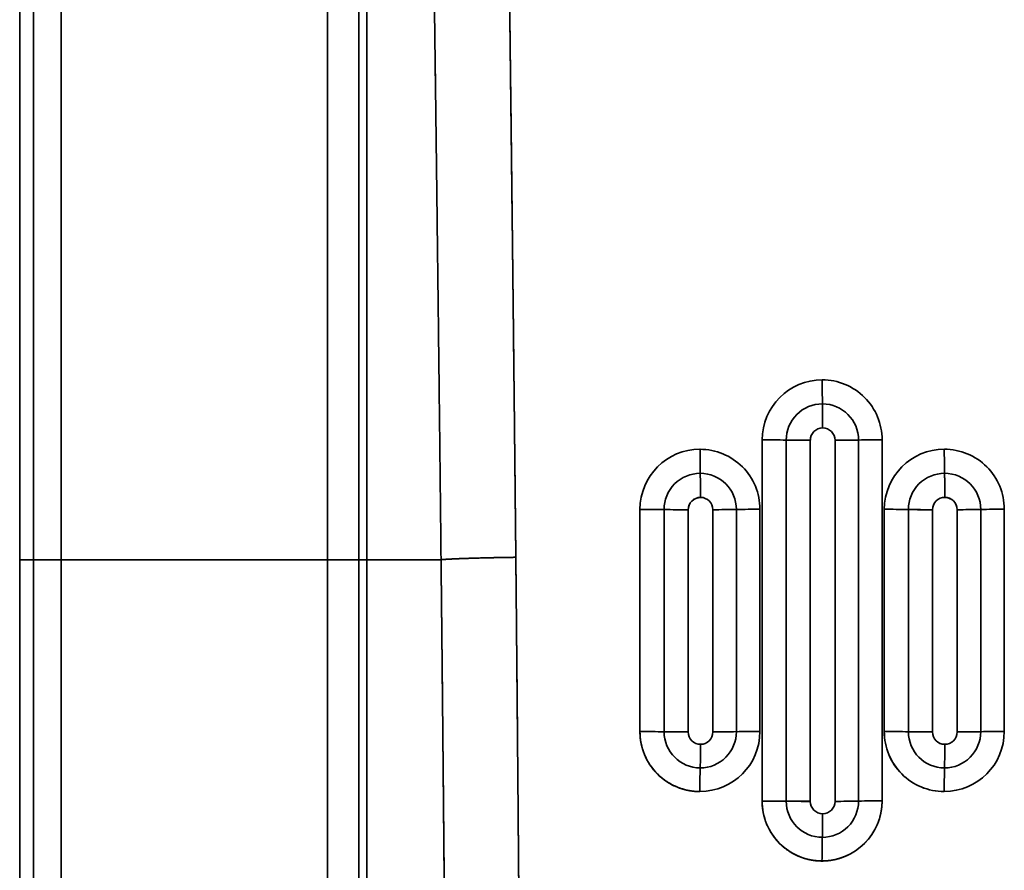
# Model space of a CAD drawing. Extents: x 261 to 1910, y 448 to 1974.
# Tile 4 of 21: x 261 to 438, y 885 to 1039. Entities that reach past the tile are written whole.
import ezdxf

# ---------------------------------------------------------------- set-up
doc = ezdxf.new("R2010")
doc.units = 0
doc.layers.get('0').update_dxf_attribs({"lineweight": 13})

# ---------------------------------------------------------------- blocks, each defined once
blk = doc.blocks.new('BLOCK17')
at = {"color": 7, "lineweight": 35}
for p, q in [((-452.62, 695.02), (-452.62, 399.94)), ((-450.13, 695), (-450.13, 399.94)), ((-450.13, 695), (-450.13, 399.94)), ((-445.13, 695), (-445.13, 399.94)), ((-445.13, 399.94), (-445.13, 695)), ((-397.2, 399.94), (-397.2, 627.47)), ((-397.2, 627.47), (-397.2, 399.94)), ((-391.56, 399.94), (-391.56, 627.47)), ((-391.56, 627.47), (-391.56, 399.94)), ((-390.09, 540.09), (-390.09, 399.94)), ((-390.09, 399.94), (-390.09, 540.09)), ((-318.91, 356.49), (-318.9, 421.51)), ((-318.91, 356.49), (-318.9, 421.51)), ((-314.56, 421.47), (-314.57, 356.47)), ((-314.57, 356.47), (-314.56, 421.47)), ((-310.23, 421.43), (-310.23, 356.43)), ((-310.23, 421.43), (-310.23, 356.43)), ((-305.77, 356.43), (-305.77, 421.43)), ((-305.77, 356.43), (-305.77, 421.43)), ((-301.54, 356.47), (-301.53, 421.48)), ((-301.53, 421.48), (-301.54, 356.47)), ((-297.29, 421.53), (-297.3, 356.51)), ((-297.29, 421.53), (-297.3, 356.51)), ((-340.91, 368.99), (-340.91, 409)), ((-340.91, 368.99), (-340.91, 409)), ((-336.56, 408.97), (-336.57, 368.97)), ((-336.57, 368.97), (-336.56, 408.97)), ((-332.23, 408.93), (-332.23, 368.93)), ((-332.23, 408.93), (-332.23, 368.93)), ((-327.77, 368.93), (-327.77, 408.93)), ((-327.77, 368.93), (-327.77, 408.93)), ((-323.54, 368.97), (-323.54, 408.98)), ((-323.54, 408.98), (-323.54, 368.97)), ((-319.29, 409.02), (-319.3, 369.01)), ((-319.29, 409.02), (-319.3, 369.01)), ((-296.91, 369), (-296.9, 409.01)), ((-296.91, 369), (-296.9, 409.01)), ((-292.56, 408.97), (-292.57, 368.97)), ((-292.57, 368.97), (-292.56, 408.97)), ((-288.23, 408.93), (-288.23, 368.93)), ((-288.23, 408.93), (-288.23, 368.93)), ((-283.77, 368.93), (-283.77, 408.93)), ((-283.77, 368.93), (-283.77, 408.93)), ((-279.54, 368.98), (-279.53, 408.98)), ((-279.53, 408.98), (-279.54, 368.98)), ((-275.29, 409.03), (-275.29, 369.02)), ((-275.29, 409.03), (-275.29, 369.02)), ((-452.62, 399.94), (-452.62, 2.41)), ((-450.13, 399.94), (-450.13, 4.87)), ((-450.13, 399.94), (-450.13, 4.87)), ((-445.13, 399.94), (-397.2, 399.94)), ((-397.2, 399.94), (-445.13, 399.94)), ((-445.13, 399.94), (-445.13, 4.87)), ((-445.13, 4.87), (-445.13, 399.94)), ((-397.2, 399.94), (-397.2, 72.53)), ((-397.2, 72.53), (-397.2, 399.94)), ((-391.56, 399.94), (-391.56, 72.53)), ((-391.56, 72.53), (-391.56, 399.94)), ((-390.09, 399.94), (-390.09, 159.91)), ((-390.09, 159.91), (-390.09, 399.94))]:
    blk.add_line(p, q, dxfattribs=at)
at = {"color": 7, "lineweight": 35, "ltscale": 0.062277}
blk.add_line((-452.62, 399.94), (-450.13, 399.94), dxfattribs=at)
blk.add_line((-452.62, 399.94), (-450.13, 399.94), dxfattribs=at)
at = {"color": 7, "lineweight": 35, "ltscale": 0.124957}
for p, q in [((-445.13, 399.94), (-450.13, 399.94)), ((-450.13, 399.94), (-445.13, 399.94))]:
    blk.add_line(p, q, dxfattribs=at)
at = {"color": 7, "lineweight": 35, "ltscale": 0.140954}
for p, q in [((-397.2, 399.94), (-391.56, 399.94)), ((-391.56, 399.94), (-397.2, 399.94))]:
    blk.add_line(p, q, dxfattribs=at)
at = {"color": 7, "lineweight": 35, "ltscale": 0.036871}
blk.add_line((-390.09, 399.94), (-391.56, 399.94), dxfattribs=at)
blk.add_line((-390.09, 399.94), (-391.56, 399.94), dxfattribs=at)
at = {"color": 7, "lineweight": 35, "ltscale": 0.33399}
blk.add_line((-376.73, 399.94), (-390.09, 399.94), dxfattribs=at)
blk.add_line((-376.73, 399.94), (-390.09, 399.94), dxfattribs=at)
at = {"color": 7, "lineweight": 35}
for centre, radius, start, end in [((-308.08, 421.5), 10.82, 90.0262, 179.9833), ((-308.08, 421.5), 10.82, 90.0243, 179.9856), ((-308.08, 421.53), 10.79, 359.9717, 90.0208), ((-308.08, 421.53), 10.79, 359.9701, 90.0226), ((-118.95, 431.88), 189.13, 179.8658, 181.1795), ((-118.95, 431.88), 189.13, 179.8658, 181.1795), ((-308.05, 421.47), 6.52, 89.9911, 180.012), ((-308.05, 421.47), 6.52, 89.9912, 180.0114), ((-308.05, 421.48), 6.51, 0.0066, 89.9922), ((-494.65, 423.94), 186.65, 359.9139, 1.2437), ((-494.65, 423.94), 186.65, 359.9142, 1.244), ((-308.05, 421.48), 6.51, 0.0048, 89.9934), ((-308, 421.43), 2.22, 89.9979, 180.0012), ((-308, 421.43), 2.22, 89.9955, 180.0039), ((-308, 421.43), 2.23, 0.0094, 89.9951), ((-308, 421.43), 2.23, 0.0034, 90.0017), ((-318.42, 204.75), 216.76, 88.9801, 90.1276), ((-318.42, 204.75), 216.76, 88.9801, 90.1276), ((-310.52, 635), 213.57, 268.9165, 270.0802), ((-310.52, 635), 213.57, 268.9165, 270.0802), ((-305.75, 619.47), 198.04, 269.9942, 271.2214), ((-305.75, 619.47), 198.04, 269.9942, 271.2214), ((-297.15, 226.72), 194.81, 90.0409, 91.2896), ((-297.15, 226.72), 194.81, 90.0409, 91.2896), ((-330.08, 409), 10.82, 90.0293, 179.9884), ((-330.08, 409), 10.82, 90.0299, 179.9879), ((-330.09, 409.03), 10.79, 359.9679, 90.0156), ((-330.09, 409.03), 10.79, 359.9635, 90.0176), ((-150.24, 419.4), 179.85, 179.8653, 181.2462), ((-150.24, 419.4), 179.85, 179.8653, 181.2462), ((-286.08, 409), 10.82, 90.026, 179.9818), ((-286.08, 409), 10.82, 90.026, 179.9818), ((-286.08, 409.04), 10.79, 359.9718, 90.0229), ((-286.08, 409.04), 10.79, 359.9704, 90.0246), ((-94.37, 419.38), 191.72, 179.8649, 181.1612), ((-94.37, 419.38), 191.72, 179.8649, 181.1612), ((-330.05, 408.97), 6.52, 89.9982, 180.0069), ((-330.05, 408.97), 6.52, 89.995, 180.0096), ((-330.05, 408.98), 6.51, 0.0038, 89.9925), ((-507.66, 411.43), 177.66, 359.9118, 1.308), ((-507.66, 411.43), 177.66, 359.9117, 1.3079), ((-330.05, 408.98), 6.51, 0.0006, 89.9926), ((-286.05, 408.97), 6.52, 89.9902, 180.0111), ((-286.04, 408.97), 6.52, 89.9919, 180.0099), ((-286.04, 408.98), 6.51, 0.0058, 89.9932), ((-475, 411.44), 189, 359.9162, 1.2296), ((-475, 411.43), 189, 359.9164, 1.2298), ((-286.04, 408.98), 6.51, 0.0059, 89.9929), ((-330, 408.93), 2.22, 89.9963, 180.0009), ((-330, 408.93), 2.22, 89.9999, 179.9976), ((-330, 408.93), 2.23, 0.0054, 89.9996), ((-330, 408.93), 2.23, 0.0041, 90.0018), ((-286, 408.93), 2.23, 89.9995, 179.9999), ((-286, 408.93), 2.23, 89.9971, 180.0023), ((-286, 408.93), 2.23, 0.0075, 89.9962), ((-286, 408.93), 2.23, 359.9998, 90.004), ((-340.41, 176.35), 232.65, 89.0528, 90.1223), ((-340.41, 176.35), 232.65, 89.0528, 90.1223), ((-332.53, 638.09), 229.16, 268.9921, 270.0771), ((-332.53, 638.09), 229.16, 268.9921, 270.0771), ((-327.76, 620.69), 211.75, 269.9969, 271.1439), ((-327.76, 620.69), 211.75, 269.9968, 271.1439), ((-319.14, 200.84), 208.18, 90.0418, 91.2094), ((-319.14, 200.84), 208.18, 90.0418, 91.2094), ((-296.42, 195.31), 213.7, 88.9659, 90.1297), ((-296.42, 195.31), 213.7, 88.9659, 90.1297), ((-288.51, 619.33), 210.39, 268.8972, 270.0782), ((-288.52, 619.32), 210.39, 268.898, 270.0791), ((-283.75, 604.1), 195.16, 269.9919, 271.2373), ((-283.75, 604.1), 195.16, 269.9919, 271.2374), ((-275.15, 217.21), 191.82, 90.0416, 91.31), ((-275.15, 217.21), 191.82, 90.0416, 91.31), ((-340.39, 107.94), 261.05, 89.1609, 90.1145), ((-340.39, 107.94), 261.05, 89.1609, 90.1145), ((-330.12, 368.99), 10.79, 179.9608, 270.0051), ((-332.54, 625.63), 256.7, 269.1003, 270.0695), ((-330.05, 368.97), 6.51, 180.0037, 269.9884), ((-332.54, 625.63), 256.7, 269.1002, 270.0694), ((-330.05, 368.97), 6.51, 180.0029, 269.9885), ((-330, 368.93), 2.23, 180.0026, 269.9977), ((-330, 368.93), 2.23, 180.0022, 269.9982), ((-330.12, 369.02), 10.82, 270.041, 359.9925), ((-330.12, 369.02), 10.82, 270.0422, 359.9914), ((-330.06, 368.97), 6.52, 269.9974, 0.0112), ((-330.06, 368.97), 6.52, 269.9992, 0.0099), ((-330, 368.93), 2.23, 270, 359.9988), ((-330, 368.93), 2.23, 269.9985, 360), ((-327.76, 604.9), 235.96, 269.9976, 271.0261), ((-327.76, 604.9), 235.96, 269.9976, 271.0261), ((-319.13, 137.55), 231.46, 90.043, 91.0923), ((-319.13, 137.55), 231.46, 90.043, 91.0923), ((-286.11, 368.99), 10.79, 179.9629, 270.0116), ((-296.39, 131.7), 237.3, 89.0752, 90.1239), ((-296.39, 131.7), 237.3, 89.0752, 90.1239), ((-286.12, 368.99), 10.79, 179.9583, 270.0138), ((-288.52, 602.06), 233.12, 269.0052, 270.0718), ((-288.52, 602.06), 233.12, 269.0052, 270.0719), ((-286.05, 368.97), 6.51, 179.9997, 269.9911), ((-286.05, 368.97), 6.51, 180.0014, 269.9901), ((-286, 368.93), 2.23, 179.9984, 269.9973), ((-286, 368.93), 2.23, 179.9914, 270.0009), ((-286.12, 369.03), 10.83, 270.0395, 359.9844), ((-286.12, 369.03), 10.83, 270.0397, 359.9841), ((-286.05, 368.97), 6.52, 269.9931, 0.014), ((-286.05, 368.97), 6.52, 269.9953, 0.011), ((-286, 368.93), 2.23, 270.0049, 359.9989), ((-286, 368.93), 2.23, 270.0015, 0.0023), ((-283.75, 583.89), 214.96, 269.9927, 271.1225), ((-283.75, 583.89), 214.96, 269.9927, 271.1225), ((-275.13, 158.33), 210.69, 90.0449, 91.1986), ((-275.13, 158.33), 210.69, 90.0449, 91.1986), ((-488.29, 366.65), 158.29, 358.4803, 0.0206), ((-488.29, 366.65), 158.29, 358.4802, 0.0205), ((-451.49, 366.65), 165.49, 358.5474, 0.0193), ((-451.49, 366.65), 165.49, 358.5477, 0.0196), ((-173.71, 358.13), 156.41, 178.4165, 179.9777), ((-173.71, 358.13), 156.41, 178.4165, 179.9777), ((-123.03, 358.11), 163.08, 178.4733, 179.9692), ((-123.03, 358.11), 163.08, 178.4733, 179.9692), ((-318.39, 96.87), 259.62, 89.1573, 90.1162), ((-318.39, 96.87), 259.62, 89.1573, 90.1162), ((-308.12, 356.49), 10.79, 179.9596, 270.0058), ((-310.53, 611.44), 255.01, 269.0924, 270.068), ((-308.05, 356.47), 6.51, 180.0037, 269.988), ((-310.53, 611.45), 255.01, 269.0924, 270.068), ((-308.05, 356.47), 6.51, 180.0037, 269.9878), ((-308.12, 356.52), 10.82, 270.0428, 359.9903), ((-308.06, 356.47), 6.52, 269.9987, 0.009), ((-308.06, 356.47), 6.52, 269.9976, 0.0107), ((-305.76, 590.76), 234.33, 269.9955, 271.0313), ((-305.76, 590.76), 234.33, 269.9955, 271.0313), ((-297.12, 126.95), 229.57, 90.0444, 91.1024), ((-297.12, 126.95), 229.57, 90.0444, 91.1024), ((-308, 356.43), 2.23, 180, 269.997), ((-308, 356.43), 2.23, 179.9987, 269.9981), ((-308, 356.43), 2.23, 270.0013, 0.0007), ((-308, 356.43), 2.23, 270.0032, 359.9974), ((-466.7, 354.15), 158.7, 358.4861, 0.0222), ((-466.7, 354.15), 158.7, 358.4852, 0.0213), ((-151.44, 345.63), 156.68, 178.4177, 179.9761), ((-151.44, 345.63), 156.68, 178.4177, 179.9761)]:
    blk.add_arc(centre, radius, start, end, dxfattribs=at)
for points in [[(-376.73, 399.94), (-377.03, 428.59), (-377.37, 456.89), (-377.72, 484.86), (-378.08, 512.59), (-378.46, 540.09)], [(-376.73, 399.94), (-377.03, 428.59), (-377.37, 456.9), (-377.72, 484.85), (-378.08, 512.58), (-378.46, 540.09)], [(-363.26, 400.37), (-363.55, 429.05), (-363.86, 457.38), (-364.19, 485.38), (-364.53, 513.12), (-364.89, 540.65)]]:
    blk.add_open_spline(points, degree=5, dxfattribs=at)
for points, knots in [([(-364.89, 540.65), (-364.68, 524.27), (-364.47, 507.83), (-364.26, 491.34), (-363.93, 463.36), (-363.62, 435.13), (-363.5, 423.59), (-363.38, 412), (-363.26, 400.37)], [0, 0, 0, 0, 0, 0, 107.533648, 107.533648, 107.533648, 181.430544, 181.430544, 181.430544, 181.430544, 181.430544, 181.430544]), ([(-376.73, 399.94), (-376.08, 400), (-375.16, 400.05), (-374.07, 400.1), (-371.44, 400.21), (-368.43, 400.28), (-366.73, 400.32), (-365, 400.35), (-363.26, 400.37)], [0, 0, 0, 0, 0, 0, 10.203207, 10.203207, 10.203207, 22.560821, 22.560821, 22.560821, 22.560821, 22.560821, 22.560821]), ([(-376.73, 399.94), (-376.07, 400), (-375.16, 400.05), (-374.07, 400.1), (-371.44, 400.21), (-368.43, 400.28), (-366.73, 400.32), (-365, 400.35), (-363.26, 400.37)], [0, 0, 0, 0, 0, 0, 10.141681, 10.141681, 10.141681, 22.44984, 22.44984, 22.44984, 22.44984, 22.44984, 22.44984]), ([(-375.27, 159.91), (-375.28, 183.15), (-375.33, 206.36), (-375.41, 229.51), (-375.57, 263.73), (-375.8, 297.42), (-375.88, 308.59), (-376.08, 333.79), (-376.31, 358.66), (-376.44, 372.52), (-376.58, 386.27), (-376.73, 399.94)], [0, 0, 0, 0, 0, 0, 159.275202, 159.275202, 159.275202, 238.342073, 238.342073, 238.342073, 339.541231, 339.541231, 339.541231, 339.541231, 339.541231, 339.541231]), ([(-375.27, 159.91), (-375.28, 180.13), (-375.31, 200.32), (-375.38, 220.47), (-375.52, 253.66), (-375.73, 286.37), (-375.82, 299.37), (-376.03, 327.56), (-376.28, 355.34), (-376.42, 370.33), (-376.57, 385.19), (-376.73, 399.94)], [0, 0, 0, 0, 0, 0, 138.506055, 138.506055, 138.506055, 230.260386, 230.260386, 230.260386, 339.478768, 339.478768, 339.478768, 339.478768, 339.478768, 339.478768]), ([(-363.26, 400.37), (-363.07, 380.49), (-362.88, 360.46), (-362.72, 340.23), (-362.47, 306.68), (-362.27, 272.67), (-362.2, 259.35), (-362.08, 231.55), (-361.99, 203.53), (-361.96, 188.97), (-361.95, 174.46), (-361.94, 159.93)], [0, 0, 0, 0, 0, 0, 133.461701, 133.461701, 133.461701, 219.568153, 219.568153, 219.568153, 311.174585, 311.174585, 311.174585, 311.174585, 311.174585, 311.174585]), ([(-361.94, 159.93), (-361.95, 183.19), (-361.99, 206.43), (-362.06, 229.62), (-362.21, 263.85), (-362.42, 297.54), (-362.49, 308.7), (-362.67, 333.95), (-362.88, 358.88), (-363, 372.81), (-363.13, 386.64), (-363.26, 400.37)], [0, 0, 0, 0, 0, 0, 159.31734, 159.31734, 159.31734, 238.194386, 238.194386, 238.194386, 339.835405, 339.835405, 339.835405, 339.835405, 339.835405, 339.835405]), ([(-330.12, 358.19), (-331.42, 358.19), (-332.68, 358.39), (-333.87, 358.76), (-335.93, 359.72), (-337.67, 361.17), (-338.39, 361.93), (-339.5, 363.44), (-340.29, 365.22), (-340.56, 366.04), (-340.8, 367.12), (-340.89, 368.27), (-340.9, 368.51), (-340.91, 368.75), (-340.91, 368.99)], [0, 0, 0, 0, 0, 0, 8.897608, 8.897608, 8.897608, 16.431174, 16.431174, 16.431174, 22.080332, 22.080332, 22.080332, 23.547799, 23.547799, 23.547799, 23.547799, 23.547799, 23.547799]), ([(-308.12, 345.69), (-309.42, 345.69), (-310.68, 345.89), (-311.87, 346.26), (-313.93, 347.22), (-315.67, 348.67), (-316.39, 349.43), (-317.5, 350.94), (-318.29, 352.73), (-318.56, 353.55), (-318.8, 354.63), (-318.89, 355.77), (-318.9, 356.01), (-318.91, 356.25), (-318.91, 356.49)], [0, 0, 0, 0, 0, 0, 8.938396, 8.938396, 8.938396, 16.513759, 16.513759, 16.513759, 22.194249, 22.194249, 22.194249, 23.660431, 23.660431, 23.660431, 23.660431, 23.660431, 23.660431]), ([(-297.3, 356.51), (-297.3, 355.94), (-297.34, 355.35), (-297.42, 354.74), (-297.63, 353.74), (-297.97, 352.72), (-298.13, 352.34), (-298.52, 351.47), (-299.01, 350.65), (-299.31, 350.2), (-299.96, 349.36), (-300.7, 348.62), (-301.08, 348.28), (-301.95, 347.58), (-302.86, 347.03), (-303.36, 346.77), (-304.64, 346.21), (-305.9, 345.88), (-306.66, 345.75), (-307.4, 345.69), (-308.12, 345.69)], [0, 0, 0, 0, 0, 0, 4.090517, 4.090517, 4.090517, 6.622058, 6.622058, 6.622058, 9.777928, 9.777928, 9.777928, 12.932943, 12.932943, 12.932943, 16.786622, 16.786622, 16.786622, 22.786736, 22.786736, 22.786736, 22.786736, 22.786736, 22.786736])]:
    blk.add_open_spline(points, degree=5, knots=knots, dxfattribs=at)

msp = doc.modelspace()

# ---------------------------------------------------------------- block references
at = {"lineweight": 0}
msp.add_blockref('BLOCK17', (713.3, 541.43), dxfattribs=at)

doc.saveas('drawing.dxf')
